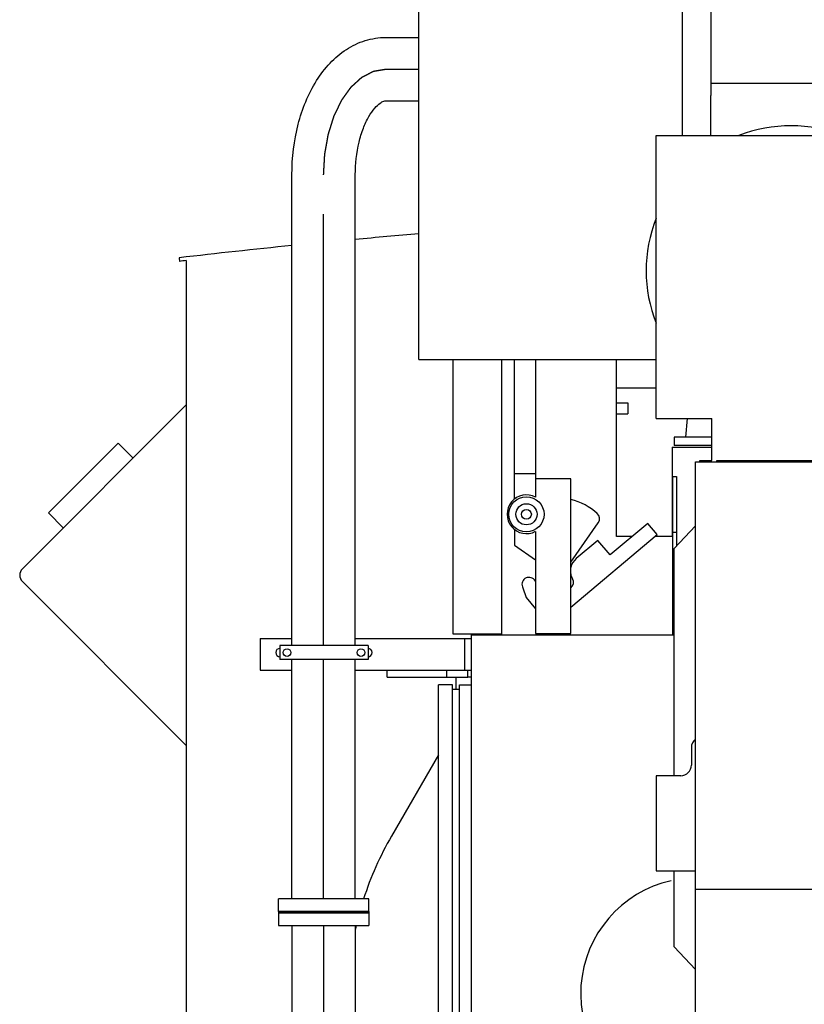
# Model space of a CAD drawing. Header units: millimetres. Extents: x 0 to 1189, y 0 to 841.
# Tile 157 of 169: x 935 to 979, y 637 to 693. Entities that reach past the tile are written whole.
import ezdxf

# ---------------------------------------------------------------- set-up
doc = ezdxf.new("R2010")
doc.units = ezdxf.units.MM
doc.header["$LTSCALE"] = 65.395
doc.linetypes.add('CENTER', pattern=[0.6, 0.375, -0.075, 0.075, -0.075])
for name, color, linetype in [('1907_060000_TLKGS_KGS_V_ABL621', 7, 'CONTINUOUS'), ('1907_061000_TLKGS_KGS_V_ABL622', 7, 'CONTINUOUS'), ('1907_062000_TLKGS_KGS_TL_V_ABL716', 7, 'CONTINUOUS'), ('1907_153200_01_ABL668', 7, 'CONTINUOUS'), ('1907_153200_01_T1_PBL674', 7, 'CONTINUOUS'), ('1907_153200_84_ABL670', 7, 'CONTINUOUS'), ('1907_153200_84_T1_PBL675', 7, 'CONTINUOUS'), ('1907_153700_16_ABL663', 7, 'CONTINUOUS'), ('1907_153700_16_T1_PBL664', 7, 'CONTINUOUS'), ('1907_153700_16_T2_PBL713', 7, 'CONTINUOUS'), ('1907_153701_05_AC_PBL672', 7, 'CONTINUOUS'), ('1907_210700_31_SIMPLE1_T1_X_PBL775', 7, 'CONTINUOUS'), ('1907_210700_31_SIMPLE1_X_ABL774', 7, 'CONTINUOUS'), ('1907_452000_12_SIMPLE1_A_ABL722', 7, 'CONTINUOUS'), ('1907_452000_12_SIMPLE1_T1_A_PBL723', 7, 'CONTINUOUS'), ('1907_724700_09_SIMPLE1_A_ABL771', 7, 'CONTINUOUS'), ('1907_724700_09_SIMPLE1_T1_A_PBL772', 7, 'CONTINUOUS'), ('1907_725700_07_SIMPLE1_T1_X_PBL718', 7, 'CONTINUOUS'), ('1907_725700_07_SIMPLE1_X_ABL717', 7, 'CONTINUOUS'), ('1907_728000_25_SIMPLE1_T1_X_PBL733', 7, 'CONTINUOUS'), ('1907_728000_25_SIMPLE1_X_ABL732', 7, 'CONTINUOUS'), ('1997_000000_TLKGS_MARKETING_ABL558', 7, 'CONTINUOUS'), ('1997_030000_TLKGS_V_ABL559', 7, 'CONTINUOUS'), ('1997_100000_TLKGS_V_ABL560', 7, 'CONTINUOUS'), ('1997_111000_12_SIMPLE1_D_ABL639', 7, 'CONTINUOUS'), ('1997_111000_12_SIMPLE1_T1_D_PBL640', 7, 'CONTINUOUS'), ('1997_111000_12_SIMPLE1_T2_D_PBL773', 7, 'CONTINUOUS'), ('1997_111200_08_SIMPLE1_A_ABL661', 7, 'CONTINUOUS'), ('1997_111200_08_SIMPLE1_T11_A_PBL1807', 7, 'CONTINUOUS'), ('1997_111200_08_SIMPLE1_T1_A_PBL712', 7, 'CONTINUOUS'), ('1997_111200_08_SIMPLE1_T7_A_PBL719', 7, 'CONTINUOUS'), ('1997_111200_08_SIMPLE1_T8_A_PBL724', 7, 'CONTINUOUS'), ('1997_171000_05_SIMPLE1_A_ABL928', 7, 'CONTINUOUS'), ('1997_171000_05_SIMPLE1_T1_A_PBL1793', 7, 'CONTINUOUS'), ('1997_171000_05_SIMPLE1_T3_A_PBL929', 7, 'CONTINUOUS'), ('1997_200000_TLKGS_V_ABL768', 7, 'CONTINUOUS'), ('9M32C_GENSET_GENERATOR_ABL599', 7, 'CONTINUOUS'), ('9M32C_GENSET_GENERATOR_T1_PBL600', 7, 'CONTINUOUS'), ('9M32C_GENSET_KPL_VERROHRUNG_ABL510', 7, 'CONTINUOUS'), ('links_2_VBL507', 7, 'CONTINUOUS'), ('N4011-C128X91_PBL669', 7, 'CONTINUOUS'), ('N4011-C128X91_PBL671', 7, 'CONTINUOUS'), ('N4251-B128X90_PBL667', 7, 'CONTINUOUS')]:
    doc.layers.add(name, color=color, linetype=linetype)

# ---------------------------------------------------------------- blocks, each defined once
blk = doc.blocks.new('1907_153700_16_T1_PBL664', base_point=(954.26, 657.149))
at = {"layer": '1907_153700_16_T1_PBL664', "color": 7, "linetype": 'Continuous'}
for p, q in [((948.26, 658.049), (948.26, 656.249)), ((948.26, 658.049), (950.06, 658.049)), ((953.66, 658.049), (960.26, 658.049)), ((959.86, 658.049), (959.86, 656.249)), ((948.26, 656.249), (950.06, 656.249)), ((953.66, 656.249), (955.46, 656.249)), ((959.86, 656.249), (960.26, 656.249))]:
    blk.add_line(p, q, dxfattribs=at)
for centre, start, end in [((949.38, 657.249), 90, 270), ((954.38, 657.249), 270, 90)]:
    blk.add_arc(centre, 0.24, start, end, dxfattribs=at)
blk = doc.blocks.new('1907_153700_16_T2_PBL713', base_point=(957.76, 656.049))
at = {"layer": '1907_153700_16_T2_PBL713', "color": 7, "linetype": 'Continuous'}
for p, q in [((955.46, 655.849), (955.46, 656.249)), ((955.46, 656.249), (959.86, 656.249)), ((955.46, 655.849), (960.06, 655.849)), ((958.86, 655.849), (958.86, 656.249)), ((960.06, 655.849), (960.06, 656.249))]:
    blk.add_line(p, q, dxfattribs=at)
blk = doc.blocks.new('1907_153700_16_ABL663', base_point=(954.26, 656.949))
at = {"layer": '1907_153700_16_T1_PBL664'}
blk.add_blockref('1907_153700_16_T1_PBL664', (954.26, 657.149), dxfattribs=at)
at = {"layer": '1907_153700_16_T2_PBL713'}
blk.add_blockref('1907_153700_16_T2_PBL713', (957.76, 656.049), dxfattribs=at)
blk = doc.blocks.new('N4251-B128X90_PBL667', base_point=(951.86, 642.489))
at = {"layer": 'N4251-B128X90_PBL667', "color": 7, "linetype": 'Continuous'}
for p, q in [((949.3, 642.529), (949.3, 642.449)), ((949.3, 642.529), (954.42, 642.529)), ((949.3, 642.449), (954.42, 642.449)), ((954.42, 642.529), (954.42, 642.449))]:
    blk.add_line(p, q, dxfattribs=at)
blk = doc.blocks.new('N4011-C128X91_PBL669', base_point=(951.86, 642.089))
at = {"layer": 'N4011-C128X91_PBL669', "color": 7, "linetype": 'Continuous'}
for p, q in [((949.3, 642.449), (949.3, 641.729)), ((949.3, 642.449), (954.42, 642.449)), ((954.42, 642.449), (954.42, 641.729)), ((949.3, 641.729), (954.42, 641.729))]:
    blk.add_line(p, q, dxfattribs=at)
blk = doc.blocks.new('1907_153200_01_T1_PBL674', base_point=(951.86, 612.869))
at = {"layer": '1907_153200_01_T1_PBL674', "color": 7, "linetype": 'Continuous'}
for p, q in [((950.06, 641.729), (950.06, 624.609)), ((953.66, 641.729), (953.66, 624.609))]:
    blk.add_line(p, q, dxfattribs=at)
at = {"layer": '1907_153200_01_T1_PBL674', "color": 2, "linetype": 'CENTER'}
blk.add_line((951.86, 641.729), (951.86, 624.609), dxfattribs=at)
blk = doc.blocks.new('1907_153200_01_ABL668', base_point=(951.86, 613.229))
at = {"layer": '1907_153200_01_T1_PBL674'}
blk.add_blockref('1907_153200_01_T1_PBL674', (951.86, 612.869), dxfattribs=at)
at = {"layer": 'N4011-C128X91_PBL669'}
blk.add_blockref('N4011-C128X91_PBL669', (951.86, 642.089), dxfattribs=at)
blk = doc.blocks.new('N4011-C128X91_PBL671', base_point=(951.86, 642.889))
at = {"layer": 'N4011-C128X91_PBL671', "color": 7, "linetype": 'Continuous'}
for p, q in [((949.3, 642.529), (949.3, 643.249)), ((954.42, 643.249), (949.3, 643.249)), ((954.42, 642.529), (954.42, 643.249)), ((954.42, 642.529), (949.3, 642.529))]:
    blk.add_line(p, q, dxfattribs=at)
blk = doc.blocks.new('1907_153200_84_T1_PBL675', base_point=(953.66, 667.729))
at = {"layer": '1907_153200_84_T1_PBL675', "color": 7, "linetype": 'Continuous'}
for p, q in [((955.386, 692.209), (957.26, 692.209)), ((955.386, 688.609), (957.26, 688.609)), ((950.06, 657.649), (950.06, 684.409)), ((953.66, 657.649), (953.66, 684.409)), ((950.06, 643.249), (950.06, 656.849)), ((953.66, 643.249), (953.66, 656.849))]:
    blk.add_line(p, q, dxfattribs=at)
at = {"layer": '1907_153200_84_T1_PBL675', "color": 2, "linetype": 'CENTER'}
for p, q in [((955.386, 690.409), (957.26, 690.409)), ((951.86, 657.649), (951.86, 684.409)), ((951.86, 643.249), (951.86, 656.849))]:
    blk.add_line(p, q, dxfattribs=at)
at = {"layer": '1907_153200_84_T1_PBL675', "color": 7, "linetype": 'Continuous'}
for points, knots in [([(950.06, 684.409), (950.06, 685.371), (950.279, 687.238), (951.136, 689.391), (952.18, 690.768), (953.115, 691.564), (954.201, 692.086), (954.994, 692.209), (955.386, 692.209)], [0, 0, 0, 0, 0.277582, 0.536107, 0.656732, 0.772939, 0.886833, 1, 1, 1, 1]), ([(953.66, 684.409), (953.66, 685.026), (953.756, 685.929), (954.087, 687.025), (954.391, 687.683), (954.718, 688.164), (955.015, 688.453), (955.235, 688.583), (955.349, 688.609), (955.386, 688.609)], [0, 0, 0, 0, 0.387885, 0.56407, 0.71801, 0.841627, 0.927974, 0.976473, 1, 1, 1, 1])]:
    blk.add_open_spline(points, degree=3, knots=knots, dxfattribs=at)
at = {"layer": '1907_153200_84_T1_PBL675', "color": 2, "linetype": 'CENTER'}
blk.add_open_spline([(951.86, 684.409), (951.862, 684.457), (951.868, 684.554), (951.876, 684.7), (951.885, 684.846), (951.893, 684.991), (951.9, 685.113), (951.906, 685.21), (951.91, 685.283), (951.914, 685.343), (951.916, 685.392), (951.918, 685.428), (951.92, 685.465), (951.922, 685.495), (951.924, 685.519), (951.925, 685.535), (951.925, 685.547), (951.926, 685.556), (951.926, 685.563), (951.926, 685.569), (951.927, 685.572), (951.927, 685.574), (951.927, 685.576), (951.928, 685.579), (951.929, 685.584), (951.93, 685.592), (951.931, 685.6), (951.934, 685.612), (951.936, 685.627), (951.94, 685.65), (951.945, 685.679), (951.952, 685.714), (951.958, 685.749), (951.966, 685.796), (951.977, 685.854), (951.989, 685.924), (952.006, 686.018), (952.026, 686.135), (952.047, 686.251), (952.064, 686.345), (952.076, 686.415), (952.086, 686.473), (952.095, 686.52), (952.101, 686.555), (952.107, 686.59), (952.112, 686.619), (952.116, 686.643), (952.119, 686.657), (952.121, 686.669), (952.123, 686.678), (952.124, 686.685), (952.125, 686.69), (952.125, 686.693), (952.126, 686.695), (952.126, 686.697), (952.127, 686.7), (952.129, 686.705), (952.131, 686.711), (952.133, 686.719), (952.137, 686.73), (952.141, 686.744), (952.148, 686.765), (952.156, 686.792), (952.166, 686.824), (952.176, 686.857), (952.19, 686.9), (952.207, 686.954), (952.227, 687.018), (952.254, 687.104), (952.287, 687.212), (952.321, 687.32), (952.348, 687.406), (952.368, 687.471), (952.385, 687.524), (952.398, 687.567), (952.408, 687.6), (952.419, 687.632), (952.427, 687.659), (952.434, 687.681), (952.438, 687.694), (952.441, 687.705), (952.444, 687.713), (952.446, 687.72), (952.447, 687.724), (952.448, 687.727), (952.449, 687.729), (952.45, 687.731), (952.451, 687.733), (952.453, 687.737), (952.456, 687.743), (952.459, 687.751), (952.464, 687.76), (952.47, 687.772), (952.479, 687.791), (952.49, 687.815), (952.504, 687.844), (952.518, 687.873), (952.537, 687.912), (952.56, 687.96), (952.588, 688.017), (952.625, 688.094), (952.671, 688.19), (952.717, 688.286), (952.754, 688.363), (952.782, 688.421), (952.805, 688.469), (952.823, 688.507), (952.837, 688.536), (952.851, 688.565), (952.863, 688.589), (952.872, 688.608), (952.878, 688.62), (952.882, 688.63), (952.886, 688.637), (952.889, 688.643), (952.891, 688.647), (952.892, 688.649), (952.893, 688.651), (952.894, 688.653), (952.895, 688.655), (952.897, 688.658), (952.901, 688.663), (952.905, 688.669), (952.911, 688.676), (952.918, 688.686), (952.929, 688.702), (952.942, 688.721), (952.959, 688.744), (952.976, 688.767), (952.998, 688.798), (953.026, 688.837), (953.059, 688.884), (953.103, 688.946), (953.159, 689.023), (953.214, 689.1), (953.258, 689.162), (953.291, 689.209), (953.319, 689.247), (953.341, 689.278), (953.358, 689.302), (953.372, 689.321), (953.383, 689.337), (953.391, 689.348), (953.4, 689.36), (953.406, 689.369), (953.412, 689.377), (953.416, 689.383), (953.42, 689.388), (953.422, 689.391), (953.423, 689.393), (953.424, 689.395), (953.426, 689.396), (953.427, 689.397), (953.43, 689.4), (953.434, 689.403), (953.439, 689.408), (953.445, 689.413), (953.453, 689.421), (953.462, 689.429), (953.472, 689.438), (953.484, 689.449), (953.5, 689.464), (953.519, 689.481), (953.545, 689.504), (953.576, 689.533), (953.614, 689.567), (953.665, 689.614), (953.728, 689.671), (953.791, 689.729), (953.841, 689.775), (953.879, 689.81), (953.911, 689.838), (953.936, 689.861), (953.955, 689.879), (953.971, 689.893), (953.984, 689.905), (953.993, 689.913), (954.003, 689.922), (954.011, 689.929), (954.017, 689.935), (954.021, 689.939), (954.024, 689.941), (954.026, 689.944), (954.028, 689.945), (954.03, 689.947), (954.031, 689.948), (954.032, 689.949), (954.034, 689.95), (954.036, 689.951), (954.039, 689.952), (954.042, 689.954), (954.046, 689.956), (954.053, 689.96), (954.062, 689.964), (954.072, 689.969), (954.082, 689.975), (954.096, 689.982), (954.113, 689.991), (954.134, 690.001), (954.161, 690.016), (954.196, 690.034), (954.237, 690.055), (954.292, 690.083), (954.36, 690.119), (954.429, 690.155), (954.484, 690.183), (954.525, 690.205), (954.559, 690.223), (954.586, 690.237), (954.607, 690.247), (954.624, 690.256), (954.638, 690.264), (954.648, 690.269), (954.658, 690.274), (954.667, 690.279), (954.674, 690.282), (954.678, 690.284), (954.682, 690.286), (954.684, 690.288), (954.686, 690.289), (954.688, 690.29), (954.689, 690.29), (954.691, 690.29), (954.692, 690.291), (954.695, 690.291), (954.697, 690.292), (954.701, 690.292), (954.706, 690.293), (954.713, 690.294), (954.722, 690.296), (954.733, 690.298), (954.744, 690.3), (954.758, 690.302), (954.776, 690.305), (954.798, 690.309), (954.827, 690.314), (954.864, 690.32), (954.907, 690.327), (954.951, 690.335), (954.994, 690.342), (955.052, 690.352), (955.125, 690.364), (955.212, 690.379), (955.299, 690.394), (955.357, 690.404), (955.386, 690.409)], degree=3, knots=[0, 0, 0, 0, 0.015625, 0.03125, 0.046875, 0.0625, 0.078125, 0.085938, 0.09375, 0.101562, 0.105469, 0.109375, 0.113281, 0.117188, 0.119141, 0.121094, 0.12207, 0.123047, 0.124023, 0.124512, 0.124756, 0.125, 0.125244, 0.125488, 0.125977, 0.126953, 0.12793, 0.128906, 0.130859, 0.132812, 0.136719, 0.140625, 0.144531, 0.148438, 0.15625, 0.164062, 0.171875, 0.1875, 0.203125, 0.210938, 0.21875, 0.226562, 0.230469, 0.234375, 0.238281, 0.242188, 0.244141, 0.246094, 0.24707, 0.248047, 0.249023, 0.249512, 0.249756, 0.25, 0.250244, 0.250488, 0.250977, 0.251953, 0.25293, 0.253906, 0.255859, 0.257812, 0.261719, 0.265625, 0.269531, 0.273438, 0.28125, 0.289062, 0.296875, 0.3125, 0.328125, 0.335938, 0.34375, 0.351562, 0.355469, 0.359375, 0.363281, 0.367188, 0.369141, 0.371094, 0.37207, 0.373047, 0.374023, 0.374512, 0.374756, 0.375, 0.375244, 0.375488, 0.375977, 0.376953, 0.37793, 0.378906, 0.380859, 0.382812, 0.386719, 0.390625, 0.394531, 0.398438, 0.40625, 0.414062, 0.421875, 0.4375, 0.453125, 0.460938, 0.46875, 0.476562, 0.480469, 0.484375, 0.488281, 0.492188, 0.494141, 0.496094, 0.49707, 0.498047, 0.499023, 0.499512, 0.499756, 0.5, 0.500244, 0.500488, 0.500977, 0.501953, 0.50293, 0.503906, 0.505859, 0.507812, 0.511719, 0.515625, 0.519531, 0.523438, 0.53125, 0.539062, 0.546875, 0.5625, 0.578125, 0.585938, 0.59375, 0.601562, 0.605469, 0.609375, 0.613281, 0.615234, 0.617188, 0.619141, 0.621094, 0.62207, 0.623047, 0.624023, 0.624512, 0.624756, 0.625, 0.625244, 0.625488, 0.625977, 0.626953, 0.62793, 0.628906, 0.630859, 0.632812, 0.634766, 0.636719, 0.640625, 0.644531, 0.648438, 0.65625, 0.664062, 0.671875, 0.6875, 0.703125, 0.710938, 0.71875, 0.726562, 0.730469, 0.734375, 0.738281, 0.740234, 0.742188, 0.744141, 0.746094, 0.74707, 0.748047, 0.748535, 0.749023, 0.749512, 0.749756, 0.75, 0.750244, 0.750488, 0.750977, 0.751465, 0.751953, 0.75293, 0.753906, 0.755859, 0.757812, 0.759766, 0.761719, 0.765625, 0.769531, 0.773438, 0.78125, 0.789062, 0.796875, 0.8125, 0.828125, 0.835938, 0.84375, 0.851562, 0.855469, 0.859375, 0.863281, 0.865234, 0.867188, 0.869141, 0.871094, 0.87207, 0.873047, 0.873535, 0.874023, 0.874512, 0.874756, 0.875, 0.875244, 0.875488, 0.875977, 0.876465, 0.876953, 0.87793, 0.878906, 0.880859, 0.882812, 0.884766, 0.886719, 0.890625, 0.894531, 0.898438, 0.90625, 0.914062, 0.921875, 0.929688, 0.9375, 0.953125, 0.96875, 0.984375, 1, 1, 1, 1], dxfattribs=at)
blk = doc.blocks.new('1907_153200_84_ABL670', base_point=(953.28, 667.369))
at = {"layer": '1907_153200_84_T1_PBL675'}
blk.add_blockref('1907_153200_84_T1_PBL675', (953.66, 667.729), dxfattribs=at)
at = {"layer": 'N4011-C128X91_PBL671'}
blk.add_blockref('N4011-C128X91_PBL671', (951.86, 642.889), dxfattribs=at)
blk = doc.blocks.new('1907_153701_05_AC_PBL672', base_point=(951.88, 657.249))
at = {"layer": '1907_153701_05_AC_PBL672', "color": 7, "linetype": 'Continuous'}
for p, q in [((949.38, 657.649), (949.38, 656.849)), ((954.38, 657.649), (949.38, 657.649)), ((954.38, 657.649), (954.38, 656.849)), ((954.38, 656.849), (949.38, 656.849))]:
    blk.add_line(p, q, dxfattribs=at)
for centre in [(949.78, 657.249), (953.98, 657.249)]:
    blk.add_circle(centre, 0.22, dxfattribs=at)
blk = doc.blocks.new('9M32C_GENSET_KPL_VERROHRUNG_ABL510', base_point=(997.077, 614.589))
at = {"layer": '1907_153200_01_ABL668'}
blk.add_blockref('1907_153200_01_ABL668', (951.86, 613.229), dxfattribs=at)
at = {"layer": '1907_153200_84_ABL670'}
blk.add_blockref('1907_153200_84_ABL670', (953.28, 667.369), dxfattribs=at)
at = {"layer": '1907_153700_16_ABL663'}
blk.add_blockref('1907_153700_16_ABL663', (954.26, 656.949), dxfattribs=at)
at = {"layer": '1907_153701_05_AC_PBL672'}
blk.add_blockref('1907_153701_05_AC_PBL672', (951.88, 657.249), dxfattribs=at)
at = {"layer": 'N4251-B128X90_PBL667'}
blk.add_blockref('N4251-B128X90_PBL667', (951.86, 642.489), dxfattribs=at)
blk = doc.blocks.new('1997_111000_12_SIMPLE1_T1_D_PBL640', base_point=(988.66, 620.549))
at = {"layer": '1997_111000_12_SIMPLE1_T1_D_PBL640', "color": 7, "linetype": 'Continuous'}
for p, q in [((960.26, 626.649), (960.26, 658.249)), ((960.26, 658.249), (961.98, 658.249)), ((971.7, 658.249), (971.78, 658.249))]:
    blk.add_line(p, q, dxfattribs=at)
blk = doc.blocks.new('1997_111000_12_SIMPLE1_T2_D_PBL773', base_point=(972.79, 666.389))
at = {"layer": '1997_111000_12_SIMPLE1_T2_D_PBL773', "color": 7, "linetype": 'Continuous'}
for q in [(971.66, 663.849), (973.92, 668.929)]:
    blk.add_line((971.66, 668.929), q, dxfattribs=at)
blk = doc.blocks.new('1997_111000_12_SIMPLE1_D_ABL639', base_point=(988.66, 625.889))
at = {"layer": '1997_111000_12_SIMPLE1_T1_D_PBL640'}
blk.add_blockref('1997_111000_12_SIMPLE1_T1_D_PBL640', (988.66, 620.549), dxfattribs=at)
at = {"layer": '1997_111000_12_SIMPLE1_T2_D_PBL773'}
blk.add_blockref('1997_111000_12_SIMPLE1_T2_D_PBL773', (972.79, 666.389), dxfattribs=at)
blk = doc.blocks.new('1997_111200_08_SIMPLE1_T1_A_PBL712', base_point=(956.954, 635.149))
at = {"layer": '1997_111200_08_SIMPLE1_T1_A_PBL712', "color": 7, "linetype": 'Continuous'}
for p, q in [((959.38, 655.169), (959.38, 655.849)), ((960.26, 655.849), (960.06, 655.849)), ((958.38, 651.434), (955.715, 646.818)), ((954.935, 629.534), (954.344, 631.157)), ((959.38, 626.649), (959.38, 630.449)), ((956.06, 626.444), (955.318, 628.483)), ((959.38, 623.849), (959.38, 625.049)), ((959.38, 614.449), (959.38, 614.649)), ((960.26, 614.449), (959.38, 614.449))]:
    blk.add_line(p, q, dxfattribs=at)
for start, end in [(150, 162.0427), (166.9082, 167.6427), (192.2705, 200)]:
    blk.add_arc((971.823, 637.518), 18.6, start, end, dxfattribs=at)
blk = doc.blocks.new('1997_111200_08_SIMPLE1_T7_A_PBL719', base_point=(958.98, 642.809))
at = {"layer": '1997_111200_08_SIMPLE1_T7_A_PBL719', "color": 7, "linetype": 'Continuous'}
for p, q in [((958.38, 630.209), (958.38, 655.409)), ((959.18, 655.409), (958.38, 655.409)), ((959.18, 630.209), (959.18, 655.409)), ((959.18, 655.169), (959.58, 655.169)), ((959.18, 630.209), (958.38, 630.209)), ((959.18, 630.449), (959.58, 630.449))]:
    blk.add_line(p, q, dxfattribs=at)
blk = doc.blocks.new('1997_111200_08_SIMPLE1_T8_A_PBL724', base_point=(959.92, 642.809))
at = {"layer": '1997_111200_08_SIMPLE1_T8_A_PBL724', "color": 7, "linetype": 'Continuous'}
for p, q in [((959.58, 630.209), (959.58, 655.409)), ((959.58, 655.409), (960.26, 655.409)), ((959.58, 630.209), (960.26, 630.209))]:
    blk.add_line(p, q, dxfattribs=at)
blk = doc.blocks.new('1997_111200_08_SIMPLE1_T11_A_PBL1807', base_point=(973.06, 639.12))
at = {"layer": '1997_111200_08_SIMPLE1_T11_A_PBL1807', "color": 7, "linetype": 'Continuous'}
blk.add_arc((973.06, 637.849), 6.6, 102.7792, 322.0719, dxfattribs=at)
blk = doc.blocks.new('1997_111200_08_SIMPLE1_A_ABL661', base_point=(982.44, 624.449))
at = {"layer": '1997_111200_08_SIMPLE1_T11_A_PBL1807'}
blk.add_blockref('1997_111200_08_SIMPLE1_T11_A_PBL1807', (973.06, 639.12), dxfattribs=at)
at = {"layer": '1997_111200_08_SIMPLE1_T1_A_PBL712'}
blk.add_blockref('1997_111200_08_SIMPLE1_T1_A_PBL712', (956.954, 635.149), dxfattribs=at)
at = {"layer": '1997_111200_08_SIMPLE1_T7_A_PBL719'}
blk.add_blockref('1997_111200_08_SIMPLE1_T7_A_PBL719', (958.98, 642.809), dxfattribs=at)
at = {"layer": '1997_111200_08_SIMPLE1_T8_A_PBL724'}
blk.add_blockref('1997_111200_08_SIMPLE1_T8_A_PBL724', (959.92, 642.809), dxfattribs=at)
blk = doc.blocks.new('1997_171000_05_SIMPLE1_T3_A_PBL929', base_point=(969.62, 672.297))
at = {"layer": '1997_171000_05_SIMPLE1_T3_A_PBL929', "color": 7, "linetype": 'Continuous'}
blk.add_line((968.5, 672.297), (970.74, 672.297), dxfattribs=at)
blk = doc.blocks.new('1997_171000_05_SIMPLE1_T1_A_PBL1793', base_point=(960.9, 658.267))
at = {"layer": '1997_171000_05_SIMPLE1_T1_A_PBL1793', "color": 7, "linetype": 'Continuous'}
for centre, start, end in [((960.46, 658.409), 230.6932, 270), ((961.34, 658.409), 270, 309.3068)]:
    blk.add_arc(centre, 0.16, start, end, dxfattribs=at)
blk = doc.blocks.new('1997_171000_05_SIMPLE1_A_ABL928', base_point=(965.549, 665.273))
at = {"layer": '1997_171000_05_SIMPLE1_T1_A_PBL1793'}
blk.add_blockref('1997_171000_05_SIMPLE1_T1_A_PBL1793', (960.9, 658.267), dxfattribs=at)
at = {"layer": '1997_171000_05_SIMPLE1_T3_A_PBL929'}
blk.add_blockref('1997_171000_05_SIMPLE1_T3_A_PBL929', (969.62, 672.297), dxfattribs=at)
blk = doc.blocks.new('1997_100000_TLKGS_V_ABL560', base_point=(983.56, 617.533))
at = {"layer": '1997_111000_12_SIMPLE1_D_ABL639'}
blk.add_blockref('1997_111000_12_SIMPLE1_D_ABL639', (988.66, 625.889), dxfattribs=at)
at = {"layer": '1997_111200_08_SIMPLE1_A_ABL661'}
blk.add_blockref('1997_111200_08_SIMPLE1_A_ABL661', (982.44, 624.449), dxfattribs=at)
at = {"layer": '1997_171000_05_SIMPLE1_A_ABL928'}
blk.add_blockref('1997_171000_05_SIMPLE1_A_ABL928', (965.549, 665.273), dxfattribs=at)
blk = doc.blocks.new('1907_210700_31_SIMPLE1_T1_X_PBL775', base_point=(972.85, 669.785))
at = {"layer": '1907_210700_31_SIMPLE1_T1_X_PBL775', "color": 7, "linetype": 'Continuous'}
for p, q in [((972.434, 669.494), (972.533, 670.553)), ((971.78, 669.494), (971.78, 669.017)), ((973.92, 669.494), (971.78, 669.494)), ((973.92, 669.017), (971.78, 669.017))]:
    blk.add_line(p, q, dxfattribs=at)
blk = doc.blocks.new('1907_210700_31_SIMPLE1_X_ABL774', base_point=(972.85, 669.785))
at = {"layer": '1907_210700_31_SIMPLE1_T1_X_PBL775'}
blk.add_blockref('1907_210700_31_SIMPLE1_T1_X_PBL775', (972.85, 669.785), dxfattribs=at)
blk = doc.blocks.new('1997_200000_TLKGS_V_ABL768', base_point=(988.758, 626.741))
at = {"layer": '1907_210700_31_SIMPLE1_X_ABL774'}
blk.add_blockref('1907_210700_31_SIMPLE1_X_ABL774', (972.85, 669.785), dxfattribs=at)
blk = doc.blocks.new('1997_030000_TLKGS_V_ABL559', base_point=(991.06, 633.874))
at = {"layer": '1997_100000_TLKGS_V_ABL560'}
blk.add_blockref('1997_100000_TLKGS_V_ABL560', (983.56, 617.533), dxfattribs=at)
at = {"layer": '1997_200000_TLKGS_V_ABL768'}
blk.add_blockref('1997_200000_TLKGS_V_ABL768', (988.758, 626.741), dxfattribs=at)
blk = doc.blocks.new('1907_452000_12_SIMPLE1_T1_A_PBL723', base_point=(965.56, 666.079))
at = {"layer": '1907_452000_12_SIMPLE1_T1_A_PBL723', "color": 7, "linetype": 'Continuous'}
for p, q in [((959.22, 658.289), (959.22, 673.909)), ((961.98, 658.249), (961.98, 673.909)), ((962.7, 665.969), (962.7, 673.909)), ((963.904, 667.129), (963.904, 673.909)), ((968.5, 663.849), (968.5, 673.909)), ((968.5, 671.449), (969.14, 671.449)), ((969.14, 671.449), (969.14, 670.809)), ((968.5, 670.809), (969.14, 670.809)), ((962.7, 667.434), (963.904, 667.434)), ((963.9, 667.129), (963.9, 666.078)), ((965.9, 667.129), (963.9, 667.129)), ((965.9, 658.329), (965.9, 667.129)), ((971.7, 658.249), (971.7, 667.249)), ((971.7, 667.249), (971.9, 667.249)), ((971.9, 667.249), (971.9, 663.301)), ((962.7, 666.049), (962.809, 666.049)), ((962.7, 664.248), (962.7, 663.353)), ((965.9, 662.396), (967.46, 664.625)), ((970.273, 664.594), (968.128, 662.795)), ((970.813, 663.951), (970.273, 664.594)), ((963.9, 664.139), (963.9, 658.329)), ((965.9, 659.828), (970.813, 663.951)), ((969.384, 663.849), (968.5, 663.849)), ((971.7, 663.849), (970.691, 663.849)), ((971.7, 664.089), (971.9, 664.089)), ((962.7, 663.353), (963.9, 662.512)), ((967.434, 663.622), (966.208, 662.593)), ((968.128, 662.795), (967.434, 663.622)), ((971.7, 661.849), (971.78, 661.849)), ((963.181, 660.92), (963.365, 660.382)), ((963.9, 661.3), (963.831, 661.382)), ((965.908, 660.932), (965.9, 660.925)), ((963.365, 660.382), (963.9, 659.744)), ((961.98, 658.289), (959.22, 658.289)), ((961.98, 658.249), (971.7, 658.249)), ((963.9, 658.329), (965.9, 658.329))]:
    blk.add_line(p, q, dxfattribs=at)
for radius in [1, 0.6, 0.28]:
    blk.add_circle((963.38, 665.109), radius, dxfattribs=at)
for centre, radius, start, end in [((963.38, 665.109), 1.1, 61.7885, 298.2115), ((965.1, 662.649), 3.4, 47.3377, 76.239), ((967.133, 664.855), 0.4, 325.0066, 47.3377), ((966.8, 661.889), 0.92, 130, 167.2004), ((963.524, 661.125), 0.4, 40, 210.7843), ((966.8, 661.889), 0.92, 189.7427, 209.5262), ((965.651, 661.238), 0.4, 310, 29.52)]:
    blk.add_arc(centre, radius, start, end, dxfattribs=at)
blk = doc.blocks.new('1907_452000_12_SIMPLE1_A_ABL722', base_point=(965.56, 666.079))
at = {"layer": '1907_452000_12_SIMPLE1_T1_A_PBL723'}
blk.add_blockref('1907_452000_12_SIMPLE1_T1_A_PBL723', (965.56, 666.079), dxfattribs=at)
blk = doc.blocks.new('1907_061000_TLKGS_KGS_V_ABL622', base_point=(995.79, 629.099))
at = {"layer": '1907_452000_12_SIMPLE1_A_ABL722'}
blk.add_blockref('1907_452000_12_SIMPLE1_A_ABL722', (965.56, 666.079), dxfattribs=at)
blk = doc.blocks.new('1907_725700_07_SIMPLE1_T1_X_PBL718', base_point=(986.2, 698.586))
at = {"layer": '1907_725700_07_SIMPLE1_T1_X_PBL718', "color": 2, "linetype": 'CENTER'}
blk.add_line((999.14, 723.737), (999.14, 697.29), dxfattribs=at)
at = {"layer": '1907_725700_07_SIMPLE1_T1_X_PBL718', "color": 7, "linetype": 'Continuous'}
for p, q in [((986.778, 712.334), (986.778, 712.915)), ((1011.501, 712.334), (1011.501, 712.916)), ((986.2, 709.751), (986.2, 710.247)), ((1012.08, 709.751), (1012.08, 710.247)), ((973.86, 709.456), (973.86, 688.912)), ((984.48, 709.456), (973.86, 709.456)), ((984.48, 709.456), (984.48, 686.633)), ((957.26, 673.909), (957.26, 708.949)), ((957.26, 708.949), (972.24, 708.949)), ((972.24, 686.633), (972.24, 708.949)), ((972.24, 708.799), (973.86, 708.799)), ((984.48, 707.349), (986.778, 707.349)), ((986.778, 707.168), (986.778, 707.656)), ((1011.501, 707.168), (1011.501, 707.656)), ((988.14, 685.078), (988.14, 706.365)), ((988.457, 704.839), (988.457, 705.466)), ((1009.822, 704.839), (1009.822, 705.466)), ((989.518, 704.676), (989.708, 704.669)), ((1008.571, 704.669), (1008.761, 704.676)), ((989.518, 704.048), (989.708, 704.041)), ((1008.571, 704.041), (1008.761, 704.048)), ((1008.66, 698.762), (1008.66, 704.044)), ((991.072, 703.652), (991.072, 703.632)), ((991.072, 703.632), (991.072, 703.617)), ((991.072, 702.989), (991.072, 703.617)), ((1007.207, 703.632), (1007.207, 703.652)), ((1007.207, 703.617), (1007.207, 703.632)), ((1007.207, 702.989), (1007.207, 703.617)), ((992.133, 702.826), (993.178, 702.788)), ((1005.101, 702.788), (1006.146, 702.826)), ((992.133, 702.199), (993.178, 702.16)), ((1005.101, 702.16), (1006.146, 702.199)), ((995.381, 701.634), (998.02, 701.187)), ((998.02, 701.187), (999.007, 701.223)), ((998.02, 701.187), (998.02, 700.559)), ((1000.529, 701.553), (1002.756, 701.636)), ((995.226, 701.032), (998.02, 700.559)), ((1000.529, 700.925), (1002.851, 701.011)), ((998.02, 700.559), (999.198, 700.602)), ((988.14, 698.762), (1008.66, 698.762)), ((1008.66, 673.435), (1008.66, 698.762)), ((988.14, 691.429), (1008.66, 691.429)), ((973.86, 689.618), (984.48, 689.618)), ((973.86, 686.633), (973.86, 688.912)), ((1012.055, 678.817), (1008.66, 689.172)), ((988.14, 685.394), (1008.66, 685.394)), ((994.959, 679.922), (1008.66, 679.922)), ((1015.14, 677.855), (1012.055, 678.817)), ((1008.66, 677.855), (1015.14, 677.855)), ((1008.66, 677.845), (1015.14, 677.845)), ((1015.14, 677.845), (1015.14, 673.435)), ((957.26, 673.909), (970.74, 673.909)), ((1008.66, 673.435), (1015.14, 673.435))]:
    blk.add_line(p, q, dxfattribs=at)
for centre, radius, start, end in [((987.97, 705.713), 1.292, 81.8001, 91.4386), ((1010.309, 705.713), 1.292, 88.5614, 98.1999), ((989.025, 705.466), 0.568, 167.9378, 179.95), ((989.02, 705.467), 0.563, 180.0131, 187.749), ((989.034, 705.469), 0.577, 187.7658, 194.4116), ((1009.246, 705.469), 0.577, 345.5884, 352.2342), ((1009.254, 705.466), 0.568, 0.05, 12.0622), ((1009.259, 705.467), 0.563, 352.251, 359.9869), ((992.191, 704.393), 1.568, 262.8256, 267.8854), ((1006.088, 704.393), 1.568, 272.1146, 277.1744)]:
    blk.add_arc(centre, radius, start, end, dxfattribs=at)
for points, knots in [([(986.788, 712.856), (986.81, 712.741), (986.937, 712.509), (987.151, 712.363), (987.272, 712.305)], [0, 0, 0, 0, 0.464489, 1, 1, 1, 1]), ([(1011.007, 712.305), (1011.129, 712.363), (1011.342, 712.509), (1011.469, 712.742), (1011.491, 712.856)], [0, 0, 0, 0, 0.535542, 1, 1, 1, 1]), ([(986.778, 712.334), (986.778, 712.219), (986.861, 711.971), (987.053, 711.804), (987.165, 711.736)], [0, 0, 0, 0, 0.467235, 1, 1, 1, 1]), ([(987.272, 712.305), (987.287, 712.298), (987.344, 712.269), (987.399, 712.234), (987.437, 712.205)], [0, 0, 0, 0, 0.257054, 1, 1, 1, 1]), ([(1010.843, 712.205), (1010.855, 712.214), (1010.907, 712.252), (1010.963, 712.284), (1011.007, 712.305)], [0, 0, 0, 0, 0.243131, 1, 1, 1, 1]), ([(1011.115, 711.736), (1011.226, 711.804), (1011.418, 711.971), (1011.501, 712.219), (1011.501, 712.334)], [0, 0, 0, 0, 0.532777, 1, 1, 1, 1]), ([(986.2, 709.751), (986.2, 709.665), (986.244, 709.484), (986.423, 709.254), (986.688, 709.081), (986.899, 709.013), (987.011, 708.99)], [0, 0, 0, 0, 0.215588, 0.450392, 0.712986, 1, 1, 1, 1]), ([(986.31, 710.036), (986.345, 709.984), (986.53, 709.776), (986.802, 709.66), (987.011, 709.618)], [0, 0, 0, 0, 0.227443, 1, 1, 1, 1]), ([(1011.268, 709.618), (1011.342, 709.633), (1011.607, 709.707), (1011.857, 709.871), (1011.969, 710.036)], [0, 0, 0, 0, 0.275033, 1, 1, 1, 1]), ([(1011.268, 708.99), (1011.38, 709.013), (1011.591, 709.081), (1011.857, 709.254), (1012.036, 709.484), (1012.08, 709.665), (1012.08, 709.751)], [0, 0, 0, 0, 0.287014, 0.549608, 0.784412, 1, 1, 1, 1]), ([(986.778, 707.168), (986.778, 707.061), (986.85, 706.83), (987.122, 706.569), (987.501, 706.406), (987.79, 706.373), (987.937, 706.377)], [0, 0, 0, 0, 0.208876, 0.444303, 0.712283, 1, 1, 1, 1]), ([(987.088, 707.25), (987.144, 707.208), (987.401, 707.056), (987.71, 706.999), (987.937, 707.005)], [0, 0, 0, 0, 0.234798, 1, 1, 1, 1]), ([(1010.342, 707.005), (1010.42, 707.003), (1010.717, 707.017), (1011.016, 707.119), (1011.192, 707.25)], [0, 0, 0, 0, 0.26392, 1, 1, 1, 1]), ([(1010.342, 706.377), (1010.49, 706.373), (1010.778, 706.406), (1011.157, 706.569), (1011.429, 706.83), (1011.501, 707.061), (1011.501, 707.168)], [0, 0, 0, 0, 0.287717, 0.555697, 0.791124, 1, 1, 1, 1]), ([(987.937, 706.377), (987.993, 706.378), (988.205, 706.37), (988.417, 706.309), (988.553, 706.23)], [0, 0, 0, 0, 0.260007, 1, 1, 1, 1]), ([(1009.726, 706.23), (1009.77, 706.255), (1009.963, 706.347), (1010.18, 706.381), (1010.342, 706.377)], [0, 0, 0, 0, 0.238716, 1, 1, 1, 1]), ([(988.457, 704.839), (988.457, 704.737), (988.52, 704.52), (988.765, 704.266), (989.112, 704.098), (989.38, 704.053), (989.518, 704.048)], [0, 0, 0, 0, 0.210424, 0.445338, 0.711809, 1, 1, 1, 1]), ([(989.046, 704.769), (989.083, 704.755), (989.236, 704.705), (989.397, 704.68), (989.518, 704.676)], [0, 0, 0, 0, 0.244164, 1, 1, 1, 1]), ([(989.708, 704.669), (989.886, 704.662), (990.23, 704.604), (990.677, 704.387), (990.991, 704.061), (991.072, 703.782), (991.072, 703.652)], [0, 0, 0, 0, 0.288191, 0.554661, 0.789575, 1, 1, 1, 1]), ([(1007.207, 703.652), (1007.207, 703.782), (1007.288, 704.061), (1007.603, 704.387), (1008.049, 704.604), (1008.393, 704.662), (1008.571, 704.669)], [0, 0, 0, 0, 0.210425, 0.445339, 0.711809, 1, 1, 1, 1]), ([(1008.761, 704.048), (1008.9, 704.053), (1009.167, 704.098), (1009.514, 704.266), (1009.759, 704.52), (1009.822, 704.737), (1009.822, 704.839)], [0, 0, 0, 0, 0.288191, 0.554662, 0.789576, 1, 1, 1, 1]), ([(1008.761, 704.676), (1008.802, 704.677), (1008.962, 704.689), (1009.121, 704.726), (1009.233, 704.769)], [0, 0, 0, 0, 0.255261, 1, 1, 1, 1]), ([(989.708, 704.041), (989.886, 704.034), (990.228, 703.977), (990.674, 703.761), (990.989, 703.437), (991.071, 703.16), (991.072, 703.03)], [0, 0, 0, 0, 0.288018, 0.554471, 0.789525, 1, 1, 1, 1]), ([(1007.207, 703.03), (1007.208, 703.16), (1007.291, 703.437), (1007.606, 703.761), (1008.051, 703.977), (1008.394, 704.034), (1008.571, 704.041)], [0, 0, 0, 0, 0.210475, 0.445529, 0.711982, 1, 1, 1, 1]), ([(991.072, 703.617), (991.072, 703.585), (991.083, 703.451), (991.144, 703.324), (991.205, 703.243)], [0, 0, 0, 0, 0.243147, 1, 1, 1, 1]), ([(1007.074, 703.243), (1007.096, 703.271), (1007.169, 703.383), (1007.207, 703.519), (1007.207, 703.617)], [0, 0, 0, 0, 0.263119, 1, 1, 1, 1]), ([(991.072, 702.989), (991.072, 702.888), (991.135, 702.671), (991.38, 702.417), (991.727, 702.249), (991.995, 702.204), (992.133, 702.199)], [0, 0, 0, 0, 0.210425, 0.445339, 0.711809, 1, 1, 1, 1]), ([(1006.146, 702.199), (1006.285, 702.204), (1006.552, 702.249), (1006.899, 702.417), (1007.144, 702.671), (1007.207, 702.888), (1007.207, 702.989)], [0, 0, 0, 0, 0.288191, 0.554661, 0.789575, 1, 1, 1, 1]), ([(993.178, 702.788), (993.442, 702.778), (993.932, 702.67), (994.335, 702.339), (994.444, 702.142)], [0, 0, 0, 0, 0.539641, 1, 1, 1, 1]), ([(1003.835, 702.142), (1003.944, 702.339), (1004.347, 702.67), (1004.838, 702.778), (1005.101, 702.788)], [0, 0, 0, 0, 0.460359, 1, 1, 1, 1]), ([(993.178, 702.16), (993.442, 702.15), (993.932, 702.042), (994.335, 701.711), (994.444, 701.514)], [0, 0, 0, 0, 0.539641, 1, 1, 1, 1]), ([(994.444, 702.142), (994.459, 702.114), (994.531, 702.004), (994.631, 701.913), (994.715, 701.857)], [0, 0, 0, 0, 0.236864, 1, 1, 1, 1]), ([(1003.566, 701.857), (1003.595, 701.877), (1003.7, 701.956), (1003.789, 702.057), (1003.835, 702.142)], [0, 0, 0, 0, 0.265332, 1, 1, 1, 1]), ([(1003.835, 701.514), (1003.944, 701.711), (1004.347, 702.042), (1004.838, 702.15), (1005.101, 702.16)], [0, 0, 0, 0, 0.460359, 1, 1, 1, 1]), ([(994.444, 701.514), (994.514, 701.387), (994.756, 701.162), (995.06, 701.06), (995.226, 701.032)], [0, 0, 0, 0, 0.463067, 1, 1, 1, 1]), ([(999.78, 701.372), (999.836, 701.399), (1000.074, 701.499), (1000.333, 701.546), (1000.529, 701.553)], [0, 0, 0, 0, 0.241231, 1, 1, 1, 1]), ([(1002.851, 701.011), (1003.056, 701.019), (1003.437, 701.103), (1003.751, 701.361), (1003.835, 701.514)], [0, 0, 0, 0, 0.539641, 1, 1, 1, 1]), ([(999.198, 700.602), (999.25, 700.604), (999.45, 700.621), (999.647, 700.678), (999.78, 700.744)], [0, 0, 0, 0, 0.258003, 1, 1, 1, 1]), ([(999.78, 700.744), (999.836, 700.771), (1000.074, 700.871), (1000.333, 700.918), (1000.529, 700.925)], [0, 0, 0, 0, 0.241231, 1, 1, 1, 1])]:
    blk.add_open_spline(points, degree=3, knots=knots, dxfattribs=at)
for points in [[(987.011, 709.618), (987.079, 709.604), (987.147, 709.584), (987.212, 709.558)], [(1011.068, 709.558), (1011.132, 709.584), (1011.2, 709.604), (1011.268, 709.618)], [(987.011, 708.99), (987.086, 708.975), (987.161, 708.952), (987.231, 708.922)], [(1011.048, 708.922), (1011.119, 708.952), (1011.193, 708.975), (1011.268, 708.99)], [(999.623, 701.307), (999.677, 701.325), (999.73, 701.347), (999.78, 701.372)]]:
    blk.add_open_spline(points, degree=3, dxfattribs=at)
blk = doc.blocks.new('1907_725700_07_SIMPLE1_X_ABL717', base_point=(986.2, 698.586))
at = {"layer": '1907_725700_07_SIMPLE1_T1_X_PBL718'}
blk.add_blockref('1907_725700_07_SIMPLE1_T1_X_PBL718', (986.2, 698.586), dxfattribs=at)
blk = doc.blocks.new('1907_728000_25_SIMPLE1_T1_X_PBL733', base_point=(997.12, 653.749))
at = {"layer": '1907_728000_25_SIMPLE1_T1_X_PBL733', "color": 7, "linetype": 'Continuous'}
for p, q in [((1018.06, 669.249), (1018.06, 668.173)), ((1018.06, 669.249), (1019.06, 669.249)), ((1019.06, 669.249), (1019.06, 668.173)), ((1021.14, 665.449), (1022.46, 665.449)), ((1022.46, 665.449), (1022.46, 664.445)), ((1021.14, 665.267), (1022.14, 664.837)), ((1022.14, 664.837), (1022.14, 663.929)), ((972.98, 664.457), (971.78, 663.173)), ((1022.14, 664.169), (1022.46, 664.169)), ((1022.46, 664.169), (1022.46, 661.769)), ((971.78, 650.249), (971.78, 663.173)), ((1022.46, 657.129), (1022.46, 654.729)), ((1022.14, 654.968), (1022.14, 648.729)), ((1022.14, 654.729), (1022.46, 654.729)), ((1022.14, 648.969), (1022.46, 648.969)), ((1022.46, 648.969), (1022.46, 645.898)), ((971.78, 640.525), (971.78, 644.849)), ((1022.46, 642.599), (1022.46, 639.529)), ((972.98, 639.24), (971.78, 640.525)), ((1022.14, 639.768), (1022.14, 638.883)), ((1022.14, 639.529), (1022.46, 639.529)), ((1022.46, 639.249), (1022.46, 638.249)), ((1021.14, 638.446), (1022.14, 638.883)), ((1021.14, 638.249), (1022.46, 638.249))]:
    blk.add_line(p, q, dxfattribs=at)
for centre, start_param, end_param in [((1024.528, 661.769), 2.021401, 2.237318), ((1024.528, 657.129), -2.23733, -2.02141), ((1024.528, 646.569), 2.02144, 2.237364), ((1024.528, 641.929), -2.237375, -2.02145)]:
    blk.add_ellipse(centre, major_axis=(5.483, 0), ratio=0.437717, start_param=start_param, end_param=end_param, dxfattribs=at)
blk = doc.blocks.new('1907_728000_25_SIMPLE1_X_ABL732', base_point=(997.12, 653.749))
at = {"layer": '1907_728000_25_SIMPLE1_T1_X_PBL733'}
blk.add_blockref('1907_728000_25_SIMPLE1_T1_X_PBL733', (997.12, 653.749), dxfattribs=at)
blk = doc.blocks.new('1907_724700_09_SIMPLE1_T1_A_PBL772', base_point=(995.94, 660.181))
at = {"layer": '1907_724700_09_SIMPLE1_T1_A_PBL772', "color": 7, "linetype": 'Continuous'}
for p, q in [((970.74, 670.553), (970.74, 686.633)), ((970.74, 686.633), (986.084, 686.633)), ((986.084, 686.633), (988.793, 684.585)), ((988.793, 684.585), (988.793, 680.813)), ((988.793, 680.813), (993.781, 680.813)), ((993.781, 680.813), (1010.504, 668.173)), ((1003.179, 673.709), (1005.704, 673.709)), ((1003.74, 673.709), (1003.74, 673.285)), ((1005.704, 673.709), (1005.704, 672.009)), ((1005.429, 672.009), (1005.704, 672.009)), ((970.74, 670.553), (973.92, 670.553)), ((973.92, 668.173), (973.92, 670.553)), ((973.22, 668.093), (973.22, 668.173)), ((973.22, 668.173), (973.92, 668.173)), ((974.196, 668.093), (974.196, 668.173)), ((974.196, 668.173), (1019.92, 668.173)), ((1019.92, 668.093), (1019.92, 668.173)), ((972.98, 633.729), (972.98, 668.093)), ((972.98, 668.093), (1021.14, 668.093)), ((1021.14, 633.729), (1021.14, 668.093)), ((972.748, 651.847), (972.748, 650.849)), ((970.748, 650.249), (970.748, 644.849)), ((972.148, 650.249), (970.748, 650.249)), ((970.748, 644.849), (972.98, 644.849)), ((972.98, 643.793), (1021.14, 643.793)), ((972.98, 633.729), (1021.14, 633.729))]:
    blk.add_line(p, q, dxfattribs=at)
for centre, radius, start, end in [((978.42, 678.949), 8.24, 68.8318, 111.1682), ((978.42, 678.949), 8.24, 158.7549, 201.2451), ((973.348, 651.847), 0.6, 127.8309, 180), ((972.148, 650.849), 0.6, 270, 360)]:
    blk.add_arc(centre, radius, start, end, dxfattribs=at)
blk = doc.blocks.new('1907_724700_09_SIMPLE1_A_ABL771', base_point=(995.94, 660.181))
at = {"layer": '1907_724700_09_SIMPLE1_T1_A_PBL772'}
blk.add_blockref('1907_724700_09_SIMPLE1_T1_A_PBL772', (995.94, 660.181), dxfattribs=at)
blk = doc.blocks.new('1907_062000_TLKGS_KGS_TL_V_ABL716', base_point=(989.641, 676.793))
at = {"layer": '1907_724700_09_SIMPLE1_A_ABL771'}
blk.add_blockref('1907_724700_09_SIMPLE1_A_ABL771', (995.94, 660.181), dxfattribs=at)
at = {"layer": '1907_725700_07_SIMPLE1_X_ABL717'}
blk.add_blockref('1907_725700_07_SIMPLE1_X_ABL717', (986.2, 698.586), dxfattribs=at)
at = {"layer": '1907_728000_25_SIMPLE1_X_ABL732'}
blk.add_blockref('1907_728000_25_SIMPLE1_X_ABL732', (997.12, 653.749), dxfattribs=at)
blk = doc.blocks.new('1907_060000_TLKGS_KGS_V_ABL621', base_point=(994.81, 654.013))
at = {"layer": '1907_061000_TLKGS_KGS_V_ABL622'}
blk.add_blockref('1907_061000_TLKGS_KGS_V_ABL622', (995.79, 629.099), dxfattribs=at)
at = {"layer": '1907_062000_TLKGS_KGS_TL_V_ABL716'}
blk.add_blockref('1907_062000_TLKGS_KGS_TL_V_ABL716', (989.641, 676.793), dxfattribs=at)
blk = doc.blocks.new('1997_000000_TLKGS_MARKETING_ABL558', base_point=(991.06, 643.253))
at = {"layer": '1907_060000_TLKGS_KGS_V_ABL621'}
blk.add_blockref('1907_060000_TLKGS_KGS_V_ABL621', (994.81, 654.013), dxfattribs=at)
at = {"layer": '1997_030000_TLKGS_V_ABL559'}
blk.add_blockref('1997_030000_TLKGS_V_ABL559', (991.06, 633.874), dxfattribs=at)
blk = doc.blocks.new('9M32C_GENSET_GENERATOR_T1_PBL600', base_point=(986.903, 622.948))
at = {"layer": '9M32C_GENSET_GENERATOR_T1_PBL600', "color": 7, "linetype": 'Continuous'}
for p, q in [((943.66, 679.683), (943.678, 679.484)), ((944.059, 679.529), (944.059, 603.275)), ((944.059, 671.329), (934.747, 662.016)), ((936.225, 665.191), (940.185, 669.151)), ((941.033, 668.302), (940.185, 669.151)), ((937.073, 664.342), (936.225, 665.191)), ((934.747, 661.281), (944.059, 651.969))]:
    blk.add_line(p, q, dxfattribs=at)
for centre, radius, start, end in [((988.66, 297.481), 384.843, 94.68009, 95.21825), ((988.66, 297.481), 384.843, 95.75655, 96.71501), ((988.66, 297.478), 384.645, 96.6585, 96.71569), ((935.115, 661.649), 0.52, 135, 225)]:
    blk.add_arc(centre, radius, start, end, dxfattribs=at)
blk = doc.blocks.new('9M32C_GENSET_GENERATOR_ABL599', base_point=(986.903, 622.948))
at = {"layer": '9M32C_GENSET_GENERATOR_T1_PBL600'}
blk.add_blockref('9M32C_GENSET_GENERATOR_T1_PBL600', (986.903, 622.948), dxfattribs=at)
blk = doc.blocks.new('LINKS_2_VBL507', base_point=(991.378, 628.293))
at = {"layer": '1997_000000_TLKGS_MARKETING_ABL558'}
blk.add_blockref('1997_000000_TLKGS_MARKETING_ABL558', (991.06, 643.253), dxfattribs=at)
at = {"layer": '9M32C_GENSET_GENERATOR_ABL599'}
blk.add_blockref('9M32C_GENSET_GENERATOR_ABL599', (986.903, 622.948), dxfattribs=at)
at = {"layer": '9M32C_GENSET_KPL_VERROHRUNG_ABL510'}
blk.add_blockref('9M32C_GENSET_KPL_VERROHRUNG_ABL510', (997.077, 614.589), dxfattribs=at)

msp = doc.modelspace()

# ---------------------------------------------------------------- block references
at = {"layer": 'links_2_VBL507'}
msp.add_blockref('LINKS_2_VBL507', (991.37753, 628.29289), dxfattribs=at)

doc.saveas('drawing.dxf')
